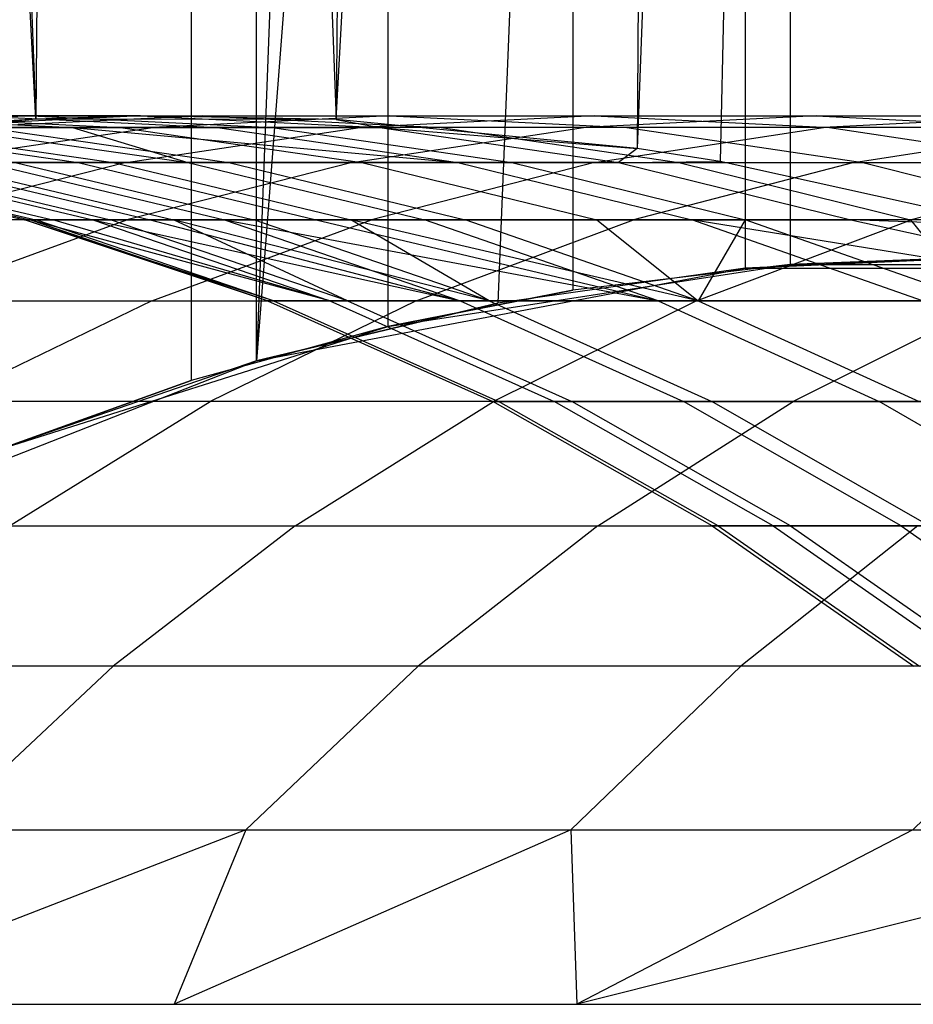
# Model space of a CAD drawing. Extents: x 0.1 to 12.1, y -6 to 6.
# Tile 17 of 181: x 4.946 to 5.147, y -0.868 to -0.647. Entities that reach past the tile are written whole.
import ezdxf

# ---------------------------------------------------------------- set-up
doc = ezdxf.new("R2010")
doc.units = 0
doc.header["$LTSCALE"] = 2.54
doc.layers.get('0').update_dxf_attribs({"linetype": 'CONTINUOUS'})

# ---------------------------------------------------------------- blocks, each defined once
blk = doc.blocks.new('DROPS_COLOR_C_STL')
at = {"color": 0}
for p, q in [((5.13677, 0.74852, 14.57966), (5.08461, -0.67565, 14.58802)), ((5.13677, 0.74852, 14.57966), (5.08461, -0.67565, 14.58802)), ((5.13677, 0.74852, 14.57966), (5.10327, -0.67859, 14.58497)), ((5.13677, 0.74852, 14.57966), (5.10327, -0.67859, 14.58497)), ((5.01684, -0.66916, 14.59958), (5.09494, 0.74057, 14.58632)), ((5.01684, -0.66916, 14.59958), (5.09494, 0.74057, 14.58632)), ((5.09494, 0.74057, 14.58632), (5.08461, -0.67565, 14.58802)), ((5.09494, 0.74057, 14.58632), (5.08461, -0.67565, 14.58802)), ((4.94919, -0.66907, 14.61192), (4.87622, 0.7395, 14.62614)), ((4.94919, -0.66907, 14.61192), (4.87622, 0.7395, 14.62614)), ((4.89403, 0.73708, 14.62258), (4.94919, -0.66907, 14.61192)), ((4.89403, 0.73708, 14.62258), (4.94919, -0.66907, 14.61192)), ((4.96142, 0.73198, 14.60963), (4.94919, -0.66907, 14.61192)), ((4.96142, 0.73198, 14.60963), (4.94919, -0.66907, 14.61192)), ((4.96142, 0.73198, 14.60963), (5.01684, -0.66916, 14.59958)), ((4.96142, 0.73198, 14.60963), (5.01684, -0.66916, 14.59958)), ((5.02845, 0.73317, 14.59754), (5.01684, -0.66916, 14.59958)), ((5.02845, 0.73317, 14.59754), (5.01684, -0.66916, 14.59958)), ((4.9842, 0.72786, 35.67444), (4.98419, -0.72786, 35.67444)), ((4.9842, 0.72786, 35.67444), (4.98419, -0.72786, 35.67444)), ((4.99889, -0.72343, 26.61659), (4.99889, 0.72343, 26.61659)), ((4.99889, -0.72343, 26.61659), (4.99889, 0.72343, 26.61659)), ((5.02848, 0.71572, 35.66229), (5.02848, -0.71572, 35.66229)), ((5.02848, 0.71572, 35.66229), (5.02848, -0.71572, 35.66229)), ((5.05323, 0.71048, 26.60703), (4.99889, -0.72343, 26.61659)), ((5.05323, 0.71048, 26.60703), (4.99889, -0.72343, 26.61659)), ((5.07015, 0.70753, 35.65135), (5.07015, -0.70753, 35.65135)), ((5.07015, 0.70753, 35.65135), (5.07015, -0.70753, 35.65135)), ((5.10892, 0.70262, 26.59778), (4.99889, -0.72343, 26.61659)), ((5.10892, 0.70262, 26.59778), (4.99889, -0.72343, 26.61659)), ((5.10892, 0.70262, 26.59778), (5.05327, -0.71048, 26.60703)), ((5.10892, 0.70262, 26.59778), (5.05327, -0.71048, 26.60703)), ((5.10892, 0.70262, 26.59778), (5.10892, -0.70262, 26.59778)), ((5.10892, 0.70262, 26.59778), (5.10892, -0.70262, 26.59778)), ((5.11907, 0.70175, 35.63911), (5.11907, -0.70175, 35.63911)), ((5.11907, 0.70175, 35.63911), (5.11907, -0.70175, 35.63911)), ((4.94919, -0.66907, 14.61192), (4.88189, -0.67532, 14.625)), ((4.94919, -0.66907, 14.61192), (4.88189, -0.67532, 14.625)), ((4.94818, -0.66832, 17.37709), (4.89397, -0.67094, 17.39106)), ((4.94818, -0.66832, 17.37709), (4.89397, -0.67094, 17.39106)), ((4.90274, -0.66832, 14.92202), (4.95743, -0.67094, 14.93398)), ((4.90274, -0.66832, 14.92202), (4.95743, -0.67094, 14.93398)), ((4.91367, -0.66832, 17.23529), (4.94818, -0.66832, 17.37709)), ((4.91367, -0.66832, 17.23529), (4.94818, -0.66832, 17.37709)), ((4.91367, -0.66832, 17.23529), (4.96825, -0.67094, 17.22281)), ((4.91367, -0.66832, 17.23529), (4.96825, -0.67094, 17.22281)), ((4.97273, -0.66832, 14.63942), (4.91877, -0.67094, 14.62447)), ((4.97273, -0.66832, 14.63942), (4.91877, -0.67094, 14.62447)), ((4.94919, -0.66907, 14.61192), (4.91877, -0.67094, 14.62447)), ((4.94919, -0.66907, 14.61192), (4.91877, -0.67094, 14.62447)), ((4.98663, -0.66832, 17.51804), (4.93282, -0.67094, 17.53351)), ((4.98663, -0.66832, 17.51804), (4.93282, -0.67094, 17.53351)), ((4.97273, -0.66832, 14.63942), (4.93574, -0.66832, 14.78044)), ((4.93574, -0.66832, 14.78044), (4.99009, -0.67094, 14.7939)), ((4.97273, -0.66832, 14.63942), (4.93574, -0.66832, 14.78044)), ((4.93574, -0.66832, 14.78044), (4.99009, -0.67094, 14.7939)), ((4.94818, -0.66832, 17.37709), (4.98663, -0.66832, 17.51804)), ((4.94818, -0.66832, 17.37709), (4.98663, -0.66832, 17.51804)), ((4.94818, -0.66832, 17.37709), (5.0024, -0.67094, 17.36312)), ((4.94818, -0.66832, 17.37709), (5.0024, -0.67094, 17.36312)), ((4.97273, -0.66832, 14.63942), (4.94919, -0.66907, 14.61192)), ((4.97273, -0.66832, 14.63942), (4.94919, -0.66907, 14.61192)), ((5.01684, -0.66916, 14.59958), (4.94919, -0.66907, 14.61192)), ((5.01684, -0.66916, 14.59958), (4.94919, -0.66907, 14.61192)), ((5.01684, -0.66916, 14.59958), (4.97273, -0.66832, 14.63942)), ((4.97273, -0.66832, 14.63942), (5.02668, -0.67094, 14.65436)), ((4.97273, -0.66832, 14.63942), (5.02668, -0.67094, 14.65436)), ((5.01684, -0.66916, 14.59958), (4.97273, -0.66832, 14.63942)), ((5.02894, -0.66832, 17.65789), (4.97558, -0.67094, 17.67483)), ((5.02894, -0.66832, 17.65789), (4.97558, -0.67094, 17.67483)), ((4.98663, -0.66832, 17.51804), (5.02894, -0.66832, 17.65789)), ((4.98663, -0.66832, 17.51804), (5.02894, -0.66832, 17.65789)), ((4.98663, -0.66832, 17.51804), (5.04044, -0.67094, 17.50258)), ((4.98663, -0.66832, 17.51804), (5.04044, -0.67094, 17.50258)), ((5.08461, -0.67565, 14.58802), (5.01684, -0.66916, 14.59958)), ((5.01684, -0.66916, 14.59958), (5.02668, -0.67094, 14.65436)), ((5.01684, -0.66916, 14.59958), (5.02668, -0.67094, 14.65436)), ((5.08461, -0.67565, 14.58802), (5.01684, -0.66916, 14.59958)), ((5.07503, -0.66832, 17.79639), (5.02215, -0.67094, 17.81479)), ((5.07503, -0.66832, 17.79639), (5.02215, -0.67094, 17.81479)), ((5.02894, -0.66832, 17.65789), (5.07503, -0.66832, 17.79639)), ((5.02894, -0.66832, 17.65789), (5.07503, -0.66832, 17.79639)), ((5.02894, -0.66832, 17.65789), (5.08231, -0.67094, 17.64095)), ((5.02894, -0.66832, 17.65789), (5.08231, -0.67094, 17.64095)), ((5.1249, -0.66832, 17.93357), (5.07255, -0.67094, 17.95342)), ((5.1249, -0.66832, 17.93357), (5.07255, -0.67094, 17.95342)), ((5.07503, -0.66832, 17.79639), (5.1249, -0.66832, 17.93357)), ((5.07503, -0.66832, 17.79639), (5.1249, -0.66832, 17.93357)), ((5.07503, -0.66832, 17.79639), (5.12791, -0.67094, 17.77798)), ((5.07503, -0.66832, 17.79639), (5.12791, -0.67094, 17.77798)), ((5.1249, -0.66832, 17.93357), (5.17837, -0.66832, 18.06901)), ((5.1249, -0.66832, 17.93357), (5.17837, -0.66832, 18.06901)), ((5.1249, -0.66832, 17.93357), (5.17725, -0.67094, 17.91372)), ((5.1249, -0.66832, 17.93357), (5.17725, -0.67094, 17.91372)), ((5.17837, -0.66832, 18.06901), (5.12658, -0.67094, 18.09029)), ((5.17837, -0.66832, 18.06901), (5.12658, -0.67094, 18.09029)), ((4.90367, -0.67094, 15.21679), (4.9587, -0.67882, 15.22569)), ((4.90367, -0.67094, 15.21679), (4.9587, -0.67882, 15.22569)), ((4.91169, -0.67094, 16.94), (4.96663, -0.67882, 16.93059)), ((4.91169, -0.67094, 16.94), (4.96663, -0.67882, 16.93059)), ((4.92245, -0.67882, 17.69169), (4.97558, -0.67094, 17.67483)), ((4.92245, -0.67882, 17.69169), (4.97558, -0.67094, 17.67483)), ((4.92863, -0.67094, 15.07491), (4.98339, -0.67882, 15.08532)), ((4.92863, -0.67094, 15.07491), (4.98339, -0.67882, 15.08532)), ((4.92863, -0.67094, 15.07491), (4.95743, -0.67094, 14.93398)), ((4.92863, -0.67094, 15.07491), (4.95743, -0.67094, 14.93398)), ((4.97558, -0.67094, 17.67483), (4.93282, -0.67094, 17.53351)), ((4.97558, -0.67094, 17.67483), (4.93282, -0.67094, 17.53351)), ((4.96825, -0.67094, 17.22281), (4.93798, -0.67094, 17.08162)), ((4.93798, -0.67094, 17.08162), (4.99264, -0.67882, 17.0707)), ((4.93798, -0.67094, 17.08162), (4.99264, -0.67882, 17.0707)), ((4.96825, -0.67094, 17.22281), (4.93798, -0.67094, 17.08162)), ((4.95743, -0.67094, 14.93398), (4.98339, -0.67882, 15.08532)), ((4.95743, -0.67094, 14.93398), (4.98339, -0.67882, 15.08532)), ((4.95743, -0.67094, 14.93398), (5.0442, -0.67882, 14.8073)), ((4.95743, -0.67094, 14.93398), (5.0442, -0.67882, 14.8073)), ((4.95743, -0.67094, 14.93398), (4.99009, -0.67094, 14.7939)), ((4.95743, -0.67094, 14.93398), (4.99009, -0.67094, 14.7939)), ((5.0024, -0.67094, 17.36312), (4.96825, -0.67094, 17.22281)), ((4.96825, -0.67094, 17.22281), (5.02259, -0.67882, 17.21039)), ((4.96825, -0.67094, 17.22281), (5.02259, -0.67882, 17.21039)), ((5.0024, -0.67094, 17.36312), (4.96825, -0.67094, 17.22281)), ((4.96951, -0.67882, 17.83311), (5.02215, -0.67094, 17.81479)), ((4.96951, -0.67882, 17.83311), (5.02215, -0.67094, 17.81479)), ((5.02215, -0.67094, 17.81479), (4.97558, -0.67094, 17.67483)), ((5.02215, -0.67094, 17.81479), (4.97558, -0.67094, 17.67483)), ((4.99009, -0.67094, 14.7939), (5.0442, -0.67882, 14.8073)), ((4.99009, -0.67094, 14.7939), (5.02668, -0.67094, 14.65436)), ((4.99009, -0.67094, 14.7939), (5.0442, -0.67882, 14.8073)), ((4.99009, -0.67094, 14.7939), (5.02668, -0.67094, 14.65436)), ((5.04044, -0.67094, 17.50258), (5.0024, -0.67094, 17.36312)), ((5.0024, -0.67094, 17.36312), (5.05638, -0.67882, 17.34921)), ((5.0024, -0.67094, 17.36312), (5.05638, -0.67882, 17.34921)), ((5.04044, -0.67094, 17.50258), (5.0024, -0.67094, 17.36312)), ((5.02043, -0.67882, 17.97319), (5.07255, -0.67094, 17.95342)), ((5.02043, -0.67882, 17.97319), (5.07255, -0.67094, 17.95342)), ((5.07255, -0.67094, 17.95342), (5.02215, -0.67094, 17.81479)), ((5.07255, -0.67094, 17.95342), (5.02215, -0.67094, 17.81479)), ((5.02668, -0.67094, 14.65436), (5.0804, -0.67882, 14.66925)), ((5.02668, -0.67094, 14.65436), (5.0804, -0.67882, 14.66925)), ((5.02668, -0.67094, 14.65436), (5.08461, -0.67565, 14.58802)), ((5.02668, -0.67094, 14.65436), (5.08461, -0.67565, 14.58802)), ((5.08231, -0.67094, 17.64095), (5.04044, -0.67094, 17.50258)), ((5.04044, -0.67094, 17.50258), (5.09402, -0.67882, 17.48718)), ((5.04044, -0.67094, 17.50258), (5.09402, -0.67882, 17.48718)), ((5.08231, -0.67094, 17.64095), (5.04044, -0.67094, 17.50258)), ((5.12658, -0.67094, 18.09029), (5.07255, -0.67094, 17.95342)), ((5.12658, -0.67094, 18.09029), (5.07255, -0.67094, 17.95342)), ((5.07503, -0.67882, 18.11148), (5.12658, -0.67094, 18.09029)), ((5.07503, -0.67882, 18.11148), (5.12658, -0.67094, 18.09029)), ((5.12791, -0.67094, 17.77798), (5.08231, -0.67094, 17.64095)), ((5.08231, -0.67094, 17.64095), (5.13543, -0.67882, 17.62408)), ((5.08231, -0.67094, 17.64095), (5.13543, -0.67882, 17.62408)), ((5.12791, -0.67094, 17.77798), (5.08231, -0.67094, 17.64095)), ((5.18435, -0.67094, 18.22563), (5.12658, -0.67094, 18.09029)), ((5.18435, -0.67094, 18.22563), (5.12658, -0.67094, 18.09029)), ((5.17725, -0.67094, 17.91372), (5.12791, -0.67094, 17.77798)), ((5.12791, -0.67094, 17.77798), (5.18055, -0.67882, 17.75966)), ((5.12791, -0.67094, 17.77798), (5.18055, -0.67882, 17.75966)), ((5.17725, -0.67094, 17.91372), (5.12791, -0.67094, 17.77798)), ((5.1334, -0.67882, 18.24822), (5.18435, -0.67094, 18.22563)), ((5.1334, -0.67882, 18.24822), (5.18435, -0.67094, 18.22563)), ((5.08461, -0.67565, 14.58802), (5.0804, -0.67882, 14.66925)), ((5.08461, -0.67565, 14.58802), (5.0804, -0.67882, 14.66925)), ((5.10327, -0.67859, 14.58497), (5.08461, -0.67565, 14.58802)), ((5.10327, -0.67859, 14.58497), (5.08461, -0.67565, 14.58802)), ((4.89232, -0.67882, 16.07938), (4.94661, -0.69175, 16.07912)), ((4.89232, -0.67882, 16.07938), (4.94661, -0.69175, 16.07912)), ((4.89359, -0.67882, 15.93651), (4.94786, -0.69175, 15.93774)), ((4.89359, -0.67882, 15.93651), (4.94786, -0.69175, 15.93774)), ((4.89497, -0.67882, 16.22223), (4.94923, -0.69175, 16.22047)), ((4.89497, -0.67882, 16.22223), (4.94923, -0.69175, 16.22047)), ((4.89879, -0.67882, 15.79358), (4.953, -0.69175, 15.79631)), ((4.89879, -0.67882, 15.79358), (4.953, -0.69175, 15.79631)), ((4.9079, -0.67882, 15.65085), (4.96203, -0.69175, 15.65507)), ((4.9079, -0.67882, 15.65085), (4.96203, -0.69175, 15.65507)), ((4.91195, -0.67882, 16.50673), (4.96603, -0.69175, 16.502)), ((4.91195, -0.67882, 16.50673), (4.96603, -0.69175, 16.502)), ((4.96951, -0.67882, 17.83311), (4.91824, -0.69175, 17.85096)), ((4.96951, -0.67882, 17.83311), (4.91824, -0.69175, 17.85096)), ((4.92094, -0.67882, 15.50856), (4.97492, -0.69175, 15.51427)), ((4.92094, -0.67882, 15.50856), (4.97492, -0.69175, 15.51427)), ((4.92245, -0.67882, 17.69169), (4.96951, -0.67882, 17.83311)), ((4.92245, -0.67882, 17.69169), (4.96951, -0.67882, 17.83311)), ((4.92629, -0.67882, 16.6485), (4.98021, -0.69175, 16.64228)), ((4.92629, -0.67882, 16.6485), (4.98021, -0.69175, 16.64228)), ((4.9587, -0.67882, 15.22569), (4.93788, -0.67882, 15.36669)), ((4.93788, -0.67882, 15.36669), (4.99169, -0.69175, 15.37388)), ((4.9587, -0.67882, 15.22569), (4.93788, -0.67882, 15.36669)), ((4.93788, -0.67882, 15.36669), (4.99169, -0.69175, 15.37388)), ((4.94451, -0.67882, 16.78981), (4.96663, -0.67882, 16.93059)), ((4.94451, -0.67882, 16.78981), (4.96663, -0.67882, 16.93059)), ((4.94451, -0.67882, 16.78981), (4.99825, -0.69175, 16.78212)), ((4.94451, -0.67882, 16.78981), (4.99825, -0.69175, 16.78212)), ((4.98339, -0.67882, 15.08532), (4.9587, -0.67882, 15.22569)), ((4.9587, -0.67882, 15.22569), (5.01229, -0.69175, 15.23436)), ((4.98339, -0.67882, 15.08532), (4.9587, -0.67882, 15.22569)), ((4.9587, -0.67882, 15.22569), (5.01229, -0.69175, 15.23436)), ((4.96663, -0.67882, 16.93059), (4.99264, -0.67882, 17.0707)), ((4.96663, -0.67882, 16.93059), (4.99264, -0.67882, 17.0707)), ((4.96663, -0.67882, 16.93059), (5.02014, -0.69175, 16.92142)), ((4.96663, -0.67882, 16.93059), (5.02014, -0.69175, 16.92142)), ((4.96951, -0.67882, 17.83311), (5.02043, -0.67882, 17.97319)), ((4.96951, -0.67882, 17.83311), (5.02043, -0.67882, 17.97319)), ((5.02043, -0.67882, 17.97319), (4.96967, -0.69175, 17.99244)), ((5.02043, -0.67882, 17.97319), (4.96967, -0.69175, 17.99244)), ((5.0442, -0.67882, 14.8073), (4.98339, -0.67882, 15.08532)), ((4.98339, -0.67882, 15.08532), (5.03672, -0.69175, 15.09546)), ((5.0442, -0.67882, 14.8073), (4.98339, -0.67882, 15.08532)), ((4.98339, -0.67882, 15.08532), (5.03672, -0.69175, 15.09546)), ((4.99264, -0.67882, 17.0707), (5.02259, -0.67882, 17.21039)), ((4.99264, -0.67882, 17.0707), (5.02259, -0.67882, 17.21039)), ((4.99264, -0.67882, 17.0707), (5.04588, -0.69175, 17.06006)), ((4.99264, -0.67882, 17.0707), (5.04588, -0.69175, 17.06006)), ((5.02043, -0.67882, 17.97319), (5.07503, -0.67882, 18.11148)), ((5.02043, -0.67882, 17.97319), (5.07503, -0.67882, 18.11148)), ((5.02259, -0.67882, 17.21039), (5.05638, -0.67882, 17.34921)), ((5.02259, -0.67882, 17.21039), (5.05638, -0.67882, 17.34921)), ((5.02259, -0.67882, 17.21039), (5.07551, -0.69175, 17.19829)), ((5.02259, -0.67882, 17.21039), (5.07551, -0.69175, 17.19829)), ((5.07503, -0.67882, 18.11148), (5.02482, -0.69175, 18.13212)), ((5.07503, -0.67882, 18.11148), (5.02482, -0.69175, 18.13212)), ((5.0804, -0.67882, 14.66925), (5.0442, -0.67882, 14.8073)), ((5.0442, -0.67882, 14.8073), (5.09689, -0.69175, 14.82035)), ((5.0804, -0.67882, 14.66925), (5.0442, -0.67882, 14.8073)), ((5.0442, -0.67882, 14.8073), (5.09689, -0.69175, 14.82035)), ((5.05638, -0.67882, 17.34921), (5.09402, -0.67882, 17.48718)), ((5.05638, -0.67882, 17.34921), (5.09402, -0.67882, 17.48718)), ((5.05638, -0.67882, 17.34921), (5.10895, -0.69175, 17.33566)), ((5.05638, -0.67882, 17.34921), (5.10895, -0.69175, 17.33566)), ((5.07503, -0.67882, 18.11148), (5.1334, -0.67882, 18.24822)), ((5.07503, -0.67882, 18.11148), (5.1334, -0.67882, 18.24822)), ((5.0804, -0.67882, 14.66925), (5.10327, -0.67859, 14.58497)), ((5.0804, -0.67882, 14.66925), (5.10327, -0.67859, 14.58497)), ((5.0804, -0.67882, 14.66925), (5.13272, -0.69175, 14.68374)), ((5.0804, -0.67882, 14.66925), (5.13272, -0.69175, 14.68374)), ((5.1334, -0.67882, 18.24822), (5.08377, -0.69175, 18.27023)), ((5.1334, -0.67882, 18.24822), (5.08377, -0.69175, 18.27023)), ((5.09402, -0.67882, 17.48718), (5.13543, -0.67882, 17.62408)), ((5.09402, -0.67882, 17.48718), (5.13543, -0.67882, 17.62408)), ((5.09402, -0.67882, 17.48718), (5.14619, -0.69175, 17.47219)), ((5.09402, -0.67882, 17.48718), (5.14619, -0.69175, 17.47219)), ((5.16849, -0.69295, 14.5748), (5.10327, -0.67859, 14.58497)), ((5.16849, -0.69295, 14.5748), (5.10327, -0.67859, 14.58497)), ((5.1334, -0.67882, 18.24822), (5.19534, -0.67882, 18.38298)), ((5.1334, -0.67882, 18.24822), (5.19534, -0.67882, 18.38298)), ((5.13543, -0.67882, 17.62408), (5.18055, -0.67882, 17.75966)), ((5.13543, -0.67882, 17.62408), (5.18055, -0.67882, 17.75966)), ((5.13543, -0.67882, 17.62408), (5.18717, -0.69175, 17.60765)), ((5.13543, -0.67882, 17.62408), (5.18717, -0.69175, 17.60765)), ((5.19534, -0.67882, 18.38298), (5.14633, -0.69175, 18.40634)), ((5.19534, -0.67882, 18.38298), (5.14633, -0.69175, 18.40634)), ((4.96967, -0.69175, 17.99244), (4.91824, -0.69175, 17.85096)), ((4.96967, -0.69175, 17.99244), (4.91824, -0.69175, 17.85096)), ((4.91961, -0.70994, 18.01142), (4.96967, -0.69175, 17.99244)), ((4.91961, -0.70994, 18.01142), (4.96967, -0.69175, 17.99244)), ((5.00139, -0.70994, 15.93896), (4.94661, -0.69175, 16.07912)), ((4.94661, -0.69175, 16.07912), (4.94786, -0.69175, 15.93774)), ((5.00139, -0.70994, 15.93896), (4.94661, -0.69175, 16.07912)), ((5.00274, -0.70994, 16.21874), (4.94661, -0.69175, 16.07912)), ((5.00274, -0.70994, 16.21874), (4.94661, -0.69175, 16.07912)), ((4.94923, -0.69175, 16.22047), (4.94661, -0.69175, 16.07912)), ((4.94923, -0.69175, 16.22047), (4.94661, -0.69175, 16.07912)), ((4.94661, -0.69175, 16.07912), (4.94786, -0.69175, 15.93774)), ((5.0154, -0.70994, 15.65923), (4.94786, -0.69175, 15.93774)), ((4.94786, -0.69175, 15.93774), (4.953, -0.69175, 15.79631)), ((5.0154, -0.70994, 15.65923), (4.94786, -0.69175, 15.93774)), ((5.00139, -0.70994, 15.93896), (4.94786, -0.69175, 15.93774)), ((5.00139, -0.70994, 15.93896), (4.94786, -0.69175, 15.93774)), ((4.94786, -0.69175, 15.93774), (4.953, -0.69175, 15.79631)), ((5.00274, -0.70994, 16.21874), (4.94923, -0.69175, 16.22047)), ((4.96603, -0.69175, 16.502), (4.94923, -0.69175, 16.22047)), ((5.00274, -0.70994, 16.21874), (4.94923, -0.69175, 16.22047)), ((4.96603, -0.69175, 16.502), (4.94923, -0.69175, 16.22047)), ((4.953, -0.69175, 15.79631), (4.96203, -0.69175, 15.65507)), ((5.0154, -0.70994, 15.65923), (4.953, -0.69175, 15.79631)), ((5.0154, -0.70994, 15.65923), (4.953, -0.69175, 15.79631)), ((4.953, -0.69175, 15.79631), (4.96203, -0.69175, 15.65507)), ((4.96203, -0.69175, 15.65507), (5.0154, -0.70994, 15.65923)), ((4.96203, -0.69175, 15.65507), (5.0154, -0.70994, 15.65923)), ((4.96203, -0.69175, 15.65507), (5.04476, -0.70994, 15.38098)), ((4.96203, -0.69175, 15.65507), (4.97492, -0.69175, 15.51427)), ((4.96203, -0.69175, 15.65507), (5.04476, -0.70994, 15.38098)), ((4.96203, -0.69175, 15.65507), (4.97492, -0.69175, 15.51427)), ((5.01937, -0.70994, 16.49733), (4.96603, -0.69175, 16.502)), ((5.01937, -0.70994, 16.49733), (4.96603, -0.69175, 16.502)), ((4.98021, -0.69175, 16.64228), (4.96603, -0.69175, 16.502)), ((4.98021, -0.69175, 16.64228), (4.96603, -0.69175, 16.502)), ((5.02482, -0.69175, 18.13212), (4.96967, -0.69175, 17.99244)), ((5.02482, -0.69175, 18.13212), (4.96967, -0.69175, 17.99244)), ((4.97492, -0.69175, 15.51427), (5.04476, -0.70994, 15.38098)), ((4.97492, -0.69175, 15.51427), (5.04476, -0.70994, 15.38098)), ((4.97492, -0.69175, 15.51427), (4.99169, -0.69175, 15.37388)), ((4.97492, -0.69175, 15.51427), (4.99169, -0.69175, 15.37388)), ((4.9753, -0.70994, 18.15247), (5.02482, -0.69175, 18.13212)), ((4.9753, -0.70994, 18.15247), (5.02482, -0.69175, 18.13212)), ((5.01937, -0.70994, 16.49733), (4.98021, -0.69175, 16.64228)), ((5.01937, -0.70994, 16.49733), (4.98021, -0.69175, 16.64228)), ((5.05125, -0.70994, 16.77453), (4.98021, -0.69175, 16.64228)), ((5.05125, -0.70994, 16.77453), (4.98021, -0.69175, 16.64228)), ((4.99825, -0.69175, 16.78212), (4.98021, -0.69175, 16.64228)), ((4.99825, -0.69175, 16.78212), (4.98021, -0.69175, 16.64228)), ((4.99169, -0.69175, 15.37388), (5.04476, -0.70994, 15.38098)), ((4.99169, -0.69175, 15.37388), (5.04476, -0.70994, 15.38098)), ((4.99169, -0.69175, 15.37388), (5.08932, -0.70994, 15.10546)), ((4.99169, -0.69175, 15.37388), (5.08932, -0.70994, 15.10546)), ((4.99169, -0.69175, 15.37388), (5.01229, -0.69175, 15.23436)), ((4.99169, -0.69175, 15.37388), (5.01229, -0.69175, 15.23436)), ((5.05125, -0.70994, 16.77453), (4.99825, -0.69175, 16.78212)), ((5.05125, -0.70994, 16.77453), (4.99825, -0.69175, 16.78212)), ((5.02014, -0.69175, 16.92142), (4.99825, -0.69175, 16.78212)), ((5.02014, -0.69175, 16.92142), (4.99825, -0.69175, 16.78212)), ((5.01229, -0.69175, 15.23436), (5.08932, -0.70994, 15.10546)), ((5.01229, -0.69175, 15.23436), (5.08932, -0.70994, 15.10546)), ((5.01229, -0.69175, 15.23436), (5.03672, -0.69175, 15.09546)), ((5.01229, -0.69175, 15.23436), (5.03672, -0.69175, 15.09546)), ((5.05125, -0.70994, 16.77453), (5.02014, -0.69175, 16.92142)), ((5.05125, -0.70994, 16.77453), (5.02014, -0.69175, 16.92142)), ((5.09838, -0.70994, 17.04957), (5.02014, -0.69175, 16.92142)), ((5.09838, -0.70994, 17.04957), (5.02014, -0.69175, 16.92142)), ((5.04588, -0.69175, 17.06006), (5.02014, -0.69175, 16.92142)), ((5.04588, -0.69175, 17.06006), (5.02014, -0.69175, 16.92142)), ((5.08377, -0.69175, 18.27023), (5.02482, -0.69175, 18.13212)), ((5.08377, -0.69175, 18.27023), (5.02482, -0.69175, 18.13212)), ((5.03483, -0.70994, 18.29194), (5.08377, -0.69175, 18.27023)), ((5.03483, -0.70994, 18.29194), (5.08377, -0.69175, 18.27023)), ((5.08932, -0.70994, 15.10546), (5.03672, -0.69175, 15.09546)), ((5.03672, -0.69175, 15.09546), (5.09689, -0.69175, 14.82035)), ((5.08932, -0.70994, 15.10546), (5.03672, -0.69175, 15.09546)), ((5.03672, -0.69175, 15.09546), (5.09689, -0.69175, 14.82035)), ((5.09838, -0.70994, 17.04957), (5.04588, -0.69175, 17.06006)), ((5.07551, -0.69175, 17.19829), (5.04588, -0.69175, 17.06006)), ((5.09838, -0.70994, 17.04957), (5.04588, -0.69175, 17.06006)), ((5.07551, -0.69175, 17.19829), (5.04588, -0.69175, 17.06006)), ((5.10895, -0.69175, 17.33566), (5.07551, -0.69175, 17.19829)), ((5.07551, -0.69175, 17.19829), (5.09838, -0.70994, 17.04957)), ((5.07551, -0.69175, 17.19829), (5.09838, -0.70994, 17.04957)), ((5.10895, -0.69175, 17.33566), (5.07551, -0.69175, 17.19829)), ((5.14633, -0.69175, 18.40634), (5.08377, -0.69175, 18.27023)), ((5.14633, -0.69175, 18.40634), (5.08377, -0.69175, 18.27023)), ((5.09689, -0.69175, 14.82035), (5.13272, -0.69175, 14.68374)), ((5.23174, -0.71332, 14.56564), (5.09689, -0.69175, 14.82035)), ((5.14887, -0.70994, 14.83322), (5.09689, -0.69175, 14.82035)), ((5.23174, -0.71332, 14.56564), (5.09689, -0.69175, 14.82035)), ((5.14887, -0.70994, 14.83322), (5.09689, -0.69175, 14.82035)), ((5.09689, -0.69175, 14.82035), (5.13272, -0.69175, 14.68374)), ((5.098, -0.70994, 18.42938), (5.14633, -0.69175, 18.40634)), ((5.098, -0.70994, 18.42938), (5.14633, -0.69175, 18.40634)), ((5.10895, -0.69175, 17.33566), (5.09838, -0.70994, 17.04957)), ((5.10895, -0.69175, 17.33566), (5.09838, -0.70994, 17.04957)), ((5.16079, -0.70994, 17.32229), (5.10895, -0.69175, 17.33566)), ((5.14619, -0.69175, 17.47219), (5.10895, -0.69175, 17.33566)), ((5.16079, -0.70994, 17.32229), (5.10895, -0.69175, 17.33566)), ((5.14619, -0.69175, 17.47219), (5.10895, -0.69175, 17.33566)), ((5.13272, -0.69175, 14.68374), (5.23174, -0.71332, 14.56564)), ((5.16849, -0.69295, 14.5748), (5.13272, -0.69175, 14.68374)), ((5.16849, -0.69295, 14.5748), (5.13272, -0.69175, 14.68374)), ((5.13272, -0.69175, 14.68374), (5.23174, -0.71332, 14.56564)), ((5.18717, -0.69175, 17.60765), (5.14619, -0.69175, 17.47219)), ((5.14619, -0.69175, 17.47219), (5.16079, -0.70994, 17.32229)), ((5.14619, -0.69175, 17.47219), (5.16079, -0.70994, 17.32229)), ((5.18717, -0.69175, 17.60765), (5.14619, -0.69175, 17.47219)), ((5.2126, -0.69175, 18.54068), (5.14633, -0.69175, 18.40634)), ((5.2126, -0.69175, 18.54068), (5.14633, -0.69175, 18.40634)), ((5.16487, -0.7, 26.58902), (5.10892, -0.70262, 26.59778)), ((5.10892, -0.70262, 32.52113), (5.16487, -0.7, 26.58902)), ((5.10892, -0.70262, 32.52113), (5.16487, -0.7, 26.58902)), ((5.16487, -0.7, 26.58902), (5.10892, -0.70262, 26.59778)), ((5.16486, -0.7, 35.62826), (5.11907, -0.70175, 35.63911)), ((5.11907, -0.70175, 39.52568), (5.16486, -0.7, 35.62826)), ((5.11907, -0.70175, 39.52568), (5.16486, -0.7, 35.62826)), ((5.16486, -0.7, 35.62826), (5.11907, -0.70175, 35.63911)), ((4.99889, -0.72343, 32.52113), (5.10892, -0.70262, 32.52113)), ((4.99889, -0.72343, 32.52113), (5.10892, -0.70262, 32.52113)), ((5.02848, -0.71572, 39.52568), (5.11907, -0.70175, 39.52568)), ((5.02848, -0.71572, 39.52568), (5.11907, -0.70175, 39.52568)), ((5.10892, -0.70262, 26.59778), (5.05327, -0.71048, 26.60703)), ((5.10892, -0.70262, 32.52113), (5.05327, -0.71048, 26.60703)), ((5.10892, -0.70262, 26.59778), (5.05327, -0.71048, 26.60703)), ((5.10892, -0.70262, 32.52113), (5.05327, -0.71048, 26.60703)), ((5.11907, -0.70175, 35.63911), (5.07015, -0.70753, 35.65135)), ((5.11907, -0.70175, 39.52568), (5.07015, -0.70753, 35.65135)), ((5.11907, -0.70175, 35.63911), (5.07015, -0.70753, 35.65135)), ((5.11907, -0.70175, 39.52568), (5.07015, -0.70753, 35.65135)), ((5.10892, -0.70262, 32.52113), (5.2209, -0.70262, 32.52113)), ((5.10892, -0.70262, 32.52113), (5.2209, -0.70262, 32.52113)), ((5.10892, -0.70262, 32.52113), (5.10892, -0.70262, 26.59778)), ((5.10892, -0.70262, 32.52113), (5.10892, -0.70262, 26.59778)), ((5.11907, -0.70175, 39.52568), (5.21074, -0.70175, 39.52568)), ((5.11907, -0.70175, 39.52568), (5.21074, -0.70175, 39.52568)), ((5.11907, -0.70175, 39.52568), (5.11907, -0.70175, 35.63911)), ((5.11907, -0.70175, 39.52568), (5.11907, -0.70175, 35.63911)), ((5.07015, -0.70753, 35.65135), (5.02848, -0.71572, 35.66229)), ((5.02848, -0.71572, 39.52568), (5.07015, -0.70753, 35.65135)), ((5.02848, -0.71572, 39.52568), (5.07015, -0.70753, 35.65135)), ((5.07015, -0.70753, 35.65135), (5.02848, -0.71572, 35.66229)), ((4.91961, -0.70994, 18.01142), (4.9753, -0.70994, 18.15247)), ((4.91961, -0.70994, 18.01142), (4.9753, -0.70994, 18.15247)), ((4.9753, -0.70994, 18.15247), (4.9284, -0.73264, 18.17174)), ((4.9753, -0.70994, 18.15247), (4.9284, -0.73264, 18.17174)), ((4.9753, -0.70994, 18.15247), (5.03483, -0.70994, 18.29194)), ((4.9753, -0.70994, 18.15247), (5.03483, -0.70994, 18.29194)), ((5.03483, -0.70994, 18.29194), (4.98848, -0.73264, 18.31249)), ((5.03483, -0.70994, 18.29194), (4.98848, -0.73264, 18.31249)), ((5.05327, -0.71048, 26.60703), (4.99889, -0.72343, 26.61659)), ((4.99889, -0.72343, 32.52113), (5.05327, -0.71048, 26.60703)), ((4.99889, -0.72343, 32.52113), (5.05327, -0.71048, 26.60703)), ((5.05327, -0.71048, 26.60703), (4.99889, -0.72343, 26.61659)), ((5.0154, -0.70994, 15.65923), (5.00139, -0.70994, 15.93896)), ((5.00139, -0.70994, 15.93896), (5.00274, -0.70994, 16.21874)), ((5.00139, -0.70994, 15.93896), (5.00274, -0.70994, 16.21874)), ((5.00139, -0.70994, 15.93896), (5.05208, -0.73264, 15.94011)), ((5.0154, -0.70994, 15.65923), (5.00139, -0.70994, 15.93896)), ((5.00139, -0.70994, 15.93896), (5.05208, -0.73264, 15.94011)), ((5.00274, -0.70994, 16.21874), (5.01937, -0.70994, 16.49733)), ((5.00274, -0.70994, 16.21874), (5.01937, -0.70994, 16.49733)), ((5.00274, -0.70994, 16.21874), (5.05342, -0.73264, 16.2171)), ((5.00274, -0.70994, 16.21874), (5.05342, -0.73264, 16.2171)), ((5.04476, -0.70994, 15.38098), (5.0154, -0.70994, 15.65923)), ((5.0154, -0.70994, 15.65923), (5.06595, -0.73264, 15.66317)), ((5.04476, -0.70994, 15.38098), (5.0154, -0.70994, 15.65923)), ((5.0154, -0.70994, 15.65923), (5.06595, -0.73264, 15.66317)), ((5.01937, -0.70994, 16.49733), (5.05125, -0.70994, 16.77453)), ((5.01937, -0.70994, 16.49733), (5.05125, -0.70994, 16.77453)), ((5.01937, -0.70994, 16.49733), (5.06988, -0.73264, 16.49291)), ((5.01937, -0.70994, 16.49733), (5.06988, -0.73264, 16.49291)), ((5.03483, -0.70994, 18.29194), (5.098, -0.70994, 18.42938)), ((5.03483, -0.70994, 18.29194), (5.098, -0.70994, 18.42938)), ((5.08932, -0.70994, 15.10546), (5.04476, -0.70994, 15.38098)), ((5.04476, -0.70994, 15.38098), (5.09502, -0.73264, 15.3877)), ((5.08932, -0.70994, 15.10546), (5.04476, -0.70994, 15.38098)), ((5.04476, -0.70994, 15.38098), (5.09502, -0.73264, 15.3877)), ((5.05125, -0.70994, 16.77453), (5.09838, -0.70994, 17.04957)), ((5.05125, -0.70994, 16.77453), (5.09838, -0.70994, 17.04957)), ((5.05125, -0.70994, 16.77453), (5.10144, -0.73264, 16.76734)), ((5.05125, -0.70994, 16.77453), (5.10144, -0.73264, 16.76734)), ((5.098, -0.70994, 18.42938), (5.05223, -0.73264, 18.4512)), ((5.098, -0.70994, 18.42938), (5.05223, -0.73264, 18.4512)), ((5.14887, -0.70994, 14.83322), (5.08932, -0.70994, 15.10546)), ((5.08932, -0.70994, 15.10546), (5.13913, -0.73264, 15.11493)), ((5.14887, -0.70994, 14.83322), (5.08932, -0.70994, 15.10546)), ((5.08932, -0.70994, 15.10546), (5.13913, -0.73264, 15.11493)), ((5.098, -0.70994, 18.42938), (5.16492, -0.70994, 18.56504)), ((5.098, -0.70994, 18.42938), (5.16492, -0.70994, 18.56504)), ((5.09838, -0.70994, 17.04957), (5.16079, -0.70994, 17.32229)), ((5.09838, -0.70994, 17.04957), (5.16079, -0.70994, 17.32229)), ((5.09838, -0.70994, 17.04957), (5.1481, -0.73264, 17.03964)), ((5.09838, -0.70994, 17.04957), (5.1481, -0.73264, 17.03964)), ((5.16492, -0.70994, 18.56504), (5.11977, -0.73264, 18.5881)), ((5.16492, -0.70994, 18.56504), (5.11977, -0.73264, 18.5881)), ((4.94107, -0.74332, 39.52568), (5.02848, -0.71572, 39.52568)), ((4.94107, -0.74332, 39.52568), (5.02848, -0.71572, 39.52568)), ((5.02848, -0.71572, 35.66229), (4.98419, -0.72786, 35.67444)), ((5.02848, -0.71572, 39.52568), (4.98419, -0.72786, 35.67444)), ((5.02848, -0.71572, 35.66229), (4.98419, -0.72786, 35.67444)), ((5.02848, -0.71572, 39.52568), (4.98419, -0.72786, 35.67444)), ((5.02848, -0.71572, 39.52568), (5.02848, -0.71572, 35.66229)), ((5.02848, -0.71572, 39.52568), (5.02848, -0.71572, 35.66229)), ((4.89464, -0.76432, 32.52113), (4.99889, -0.72343, 32.52113)), ((4.89464, -0.76432, 32.52113), (4.99889, -0.72343, 32.52113)), ((4.99889, -0.72343, 26.61659), (4.94062, -0.7435, 26.6274)), ((4.99889, -0.72343, 32.52113), (4.94062, -0.7435, 26.6274)), ((4.99889, -0.72343, 26.61659), (4.94062, -0.7435, 26.6274)), ((4.99889, -0.72343, 32.52113), (4.94062, -0.7435, 26.6274)), ((4.99889, -0.72343, 32.52113), (4.99889, -0.72343, 26.61659)), ((4.99889, -0.72343, 32.52113), (4.99889, -0.72343, 26.61659)), ((4.98419, -0.72786, 35.67444), (4.94107, -0.74332, 35.6868)), ((4.94107, -0.74332, 39.52568), (4.98419, -0.72786, 35.67444)), ((4.94107, -0.74332, 39.52568), (4.98419, -0.72786, 35.67444)), ((4.98419, -0.72786, 35.67444), (4.94107, -0.74332, 35.6868)), ((4.98848, -0.73264, 18.31249), (4.9284, -0.73264, 18.17174)), ((4.98848, -0.73264, 18.31249), (4.9284, -0.73264, 18.17174)), ((4.94328, -0.7606, 18.33254), (4.98848, -0.73264, 18.31249)), ((4.94328, -0.7606, 18.33254), (4.98848, -0.73264, 18.31249)), ((5.05223, -0.73264, 18.4512), (4.98848, -0.73264, 18.31249)), ((5.05223, -0.73264, 18.4512), (4.98848, -0.73264, 18.31249)), ((5.0076, -0.7606, 18.47248), (5.05223, -0.73264, 18.4512)), ((5.0076, -0.7606, 18.47248), (5.05223, -0.73264, 18.4512)), ((5.10151, -0.7606, 15.94123), (5.05208, -0.73264, 15.94011)), ((5.05208, -0.73264, 15.94011), (5.06595, -0.73264, 15.66317)), ((5.05342, -0.73264, 16.2171), (5.05208, -0.73264, 15.94011)), ((5.10151, -0.7606, 15.94123), (5.05208, -0.73264, 15.94011)), ((5.05342, -0.73264, 16.2171), (5.05208, -0.73264, 15.94011)), ((5.05208, -0.73264, 15.94011), (5.06595, -0.73264, 15.66317)), ((5.11977, -0.73264, 18.5881), (5.05223, -0.73264, 18.4512)), ((5.11977, -0.73264, 18.5881), (5.05223, -0.73264, 18.4512)), ((5.10284, -0.7606, 16.2155), (5.05342, -0.73264, 16.2171)), ((5.06988, -0.73264, 16.49291), (5.05342, -0.73264, 16.2171)), ((5.10284, -0.7606, 16.2155), (5.05342, -0.73264, 16.2171)), ((5.06988, -0.73264, 16.49291), (5.05342, -0.73264, 16.2171)), ((5.11525, -0.7606, 15.66702), (5.06595, -0.73264, 15.66317)), ((5.06595, -0.73264, 15.66317), (5.09502, -0.73264, 15.3877)), ((5.11525, -0.7606, 15.66702), (5.06595, -0.73264, 15.66317)), ((5.06595, -0.73264, 15.66317), (5.09502, -0.73264, 15.3877)), ((5.11914, -0.7606, 16.48859), (5.06988, -0.73264, 16.49291)), ((5.10144, -0.73264, 16.76734), (5.06988, -0.73264, 16.49291)), ((5.11914, -0.7606, 16.48859), (5.06988, -0.73264, 16.49291)), ((5.10144, -0.73264, 16.76734), (5.06988, -0.73264, 16.49291)), ((5.07573, -0.7606, 18.6106), (5.11977, -0.73264, 18.5881)), ((5.07573, -0.7606, 18.6106), (5.11977, -0.73264, 18.5881)), ((5.14403, -0.7606, 15.39425), (5.09502, -0.73264, 15.3877)), ((5.09502, -0.73264, 15.3877), (5.13913, -0.73264, 15.11493)), ((5.14403, -0.7606, 15.39425), (5.09502, -0.73264, 15.3877)), ((5.09502, -0.73264, 15.3877), (5.13913, -0.73264, 15.11493)), ((5.15039, -0.7606, 16.76033), (5.10144, -0.73264, 16.76734)), ((5.1481, -0.73264, 17.03964), (5.10144, -0.73264, 16.76734)), ((5.15039, -0.7606, 16.76033), (5.10144, -0.73264, 16.76734)), ((5.1481, -0.73264, 17.03964), (5.10144, -0.73264, 16.76734)), ((5.19119, -0.73264, 18.72337), (5.11977, -0.73264, 18.5881)), ((5.19119, -0.73264, 18.72337), (5.11977, -0.73264, 18.5881)), ((5.18771, -0.7606, 15.12416), (5.13913, -0.73264, 15.11493)), ((5.13913, -0.73264, 15.11493), (5.19808, -0.73264, 14.8454)), ((5.18771, -0.7606, 15.12416), (5.13913, -0.73264, 15.11493)), ((5.13913, -0.73264, 15.11493), (5.19808, -0.73264, 14.8454)), ((4.94328, -0.7606, 18.33254), (5.0076, -0.7606, 18.47248)), ((4.94328, -0.7606, 18.33254), (5.0076, -0.7606, 18.47248)), ((5.0076, -0.7606, 18.47248), (4.96663, -0.79219, 18.49201)), ((5.0076, -0.7606, 18.47248), (4.96663, -0.79219, 18.49201)), ((5.0076, -0.7606, 18.47248), (5.07573, -0.7606, 18.6106)), ((5.0076, -0.7606, 18.47248), (5.07573, -0.7606, 18.6106)), ((5.07573, -0.7606, 18.6106), (5.03531, -0.79219, 18.63124)), ((5.07573, -0.7606, 18.6106), (5.03531, -0.79219, 18.63124)), ((5.07573, -0.7606, 18.6106), (5.14779, -0.7606, 18.74706)), ((5.07573, -0.7606, 18.6106), (5.14779, -0.7606, 18.74706)), ((5.11525, -0.7606, 15.66702), (5.10151, -0.7606, 15.94123)), ((5.10151, -0.7606, 15.94123), (5.10284, -0.7606, 16.2155)), ((5.10151, -0.7606, 15.94123), (5.10284, -0.7606, 16.2155)), ((5.10151, -0.7606, 15.94123), (5.14689, -0.79219, 15.94226)), ((5.11525, -0.7606, 15.66702), (5.10151, -0.7606, 15.94123)), ((5.10151, -0.7606, 15.94123), (5.14689, -0.79219, 15.94226)), ((5.10284, -0.7606, 16.2155), (5.11914, -0.7606, 16.48859)), ((5.10284, -0.7606, 16.2155), (5.11914, -0.7606, 16.48859)), ((5.10284, -0.7606, 16.2155), (5.1482, -0.79219, 16.21403)), ((5.10284, -0.7606, 16.2155), (5.1482, -0.79219, 16.21403)), ((5.14779, -0.7606, 18.74706), (5.10796, -0.79219, 18.76881)), ((5.14779, -0.7606, 18.74706), (5.10796, -0.79219, 18.76881)), ((5.14403, -0.7606, 15.39425), (5.11525, -0.7606, 15.66702)), ((5.11525, -0.7606, 15.66702), (5.1605, -0.79219, 15.67055)), ((5.14403, -0.7606, 15.39425), (5.11525, -0.7606, 15.66702)), ((5.11525, -0.7606, 15.66702), (5.1605, -0.79219, 15.67055)), ((5.11914, -0.7606, 16.48859), (5.15039, -0.7606, 16.76033)), ((5.11914, -0.7606, 16.48859), (5.15039, -0.7606, 16.76033)), ((5.11914, -0.7606, 16.48859), (5.16435, -0.79219, 16.48464)), ((5.11914, -0.7606, 16.48859), (5.16435, -0.79219, 16.48464)), ((5.18771, -0.7606, 15.12416), (5.14403, -0.7606, 15.39425)), ((5.14403, -0.7606, 15.39425), (5.18901, -0.79219, 15.40027)), ((5.18771, -0.7606, 15.12416), (5.14403, -0.7606, 15.39425)), ((5.14403, -0.7606, 15.39425), (5.18901, -0.79219, 15.40027)), ((4.96663, -0.79219, 18.49201), (4.90179, -0.79219, 18.35094)), ((4.96663, -0.79219, 18.49201), (4.90179, -0.79219, 18.35094)), ((4.92728, -0.82903, 18.51076), (4.96663, -0.79219, 18.49201)), ((4.92728, -0.82903, 18.51076), (4.96663, -0.79219, 18.49201)), ((5.03531, -0.79219, 18.63124), (4.96663, -0.79219, 18.49201)), ((5.03531, -0.79219, 18.63124), (4.96663, -0.79219, 18.49201)), ((4.99649, -0.82903, 18.65107), (5.03531, -0.79219, 18.63124)), ((4.99649, -0.82903, 18.65107), (5.03531, -0.79219, 18.63124)), ((5.10796, -0.79219, 18.76881), (5.03531, -0.79219, 18.63124)), ((5.10796, -0.79219, 18.76881), (5.03531, -0.79219, 18.63124)), ((5.06969, -0.82903, 18.7897), (5.10796, -0.79219, 18.76881)), ((5.06969, -0.82903, 18.7897), (5.10796, -0.79219, 18.76881)), ((5.18438, -0.79219, 18.90432), (5.10796, -0.79219, 18.76881)), ((5.18438, -0.79219, 18.90432), (5.10796, -0.79219, 18.76881)), ((5.1467, -0.82903, 18.92625), (5.18438, -0.79219, 18.90432)), ((5.1467, -0.82903, 18.92625), (5.18438, -0.79219, 18.90432)), ((4.99649, -0.82903, 18.65107), (4.89518, -0.86832, 18.53295)), ((4.99649, -0.82903, 18.65107), (4.89518, -0.86832, 18.53295)), ((4.92728, -0.82903, 18.51076), (4.99649, -0.82903, 18.65107)), ((4.92728, -0.82903, 18.51076), (4.99649, -0.82903, 18.65107)), ((4.99649, -0.82903, 18.65107), (4.98034, -0.86832, 18.70384)), ((4.99649, -0.82903, 18.65107), (4.98034, -0.86832, 18.70384)), ((5.06969, -0.82903, 18.7897), (4.98034, -0.86832, 18.70384)), ((5.06969, -0.82903, 18.7897), (4.98034, -0.86832, 18.70384)), ((4.99649, -0.82903, 18.65107), (5.06969, -0.82903, 18.7897)), ((4.99649, -0.82903, 18.65107), (5.06969, -0.82903, 18.7897)), ((5.06969, -0.82903, 18.7897), (5.07099, -0.86832, 18.87152)), ((5.06969, -0.82903, 18.7897), (5.1467, -0.82903, 18.92625)), ((5.06969, -0.82903, 18.7897), (5.07099, -0.86832, 18.87152)), ((5.06969, -0.82903, 18.7897), (5.1467, -0.82903, 18.92625)), ((5.1467, -0.82903, 18.92625), (5.07099, -0.86832, 18.87152)), ((5.1467, -0.82903, 18.92625), (5.07099, -0.86832, 18.87152)), ((5.22767, -0.82903, 19.06097), (5.07099, -0.86832, 18.87152)), ((5.22767, -0.82903, 19.06097), (5.07099, -0.86832, 18.87152)), ((5.1467, -0.82903, 18.92625), (5.22767, -0.82903, 19.06097)), ((5.1467, -0.82903, 18.92625), (5.22767, -0.82903, 19.06097)), ((4.87623, -0.86832, 26.39025), (5.30375, -0.86832, 26.46034)), ((4.87623, -0.86832, 26.39025), (5.30375, -0.86832, 26.46034)), ((4.89518, -0.86832, 18.53295), (4.98034, -0.86832, 18.70384)), ((4.89518, -0.86832, 18.53295), (4.98034, -0.86832, 18.70384)), ((4.98034, -0.86832, 18.70384), (5.07099, -0.86832, 18.87152)), ((4.98034, -0.86832, 18.70384), (5.07099, -0.86832, 18.87152)), ((5.07099, -0.86832, 18.87152), (5.16723, -0.86832, 19.03611)), ((5.07099, -0.86832, 18.87152), (5.16723, -0.86832, 19.03611))]:
    blk.add_line(p, q, dxfattribs=at)

msp = doc.modelspace()

# ---------------------------------------------------------------- block references
at = {"color": 0}
msp.add_blockref('DROPS_COLOR_C_STL', (0, 0), dxfattribs=at)

doc.saveas('drawing.dxf')
